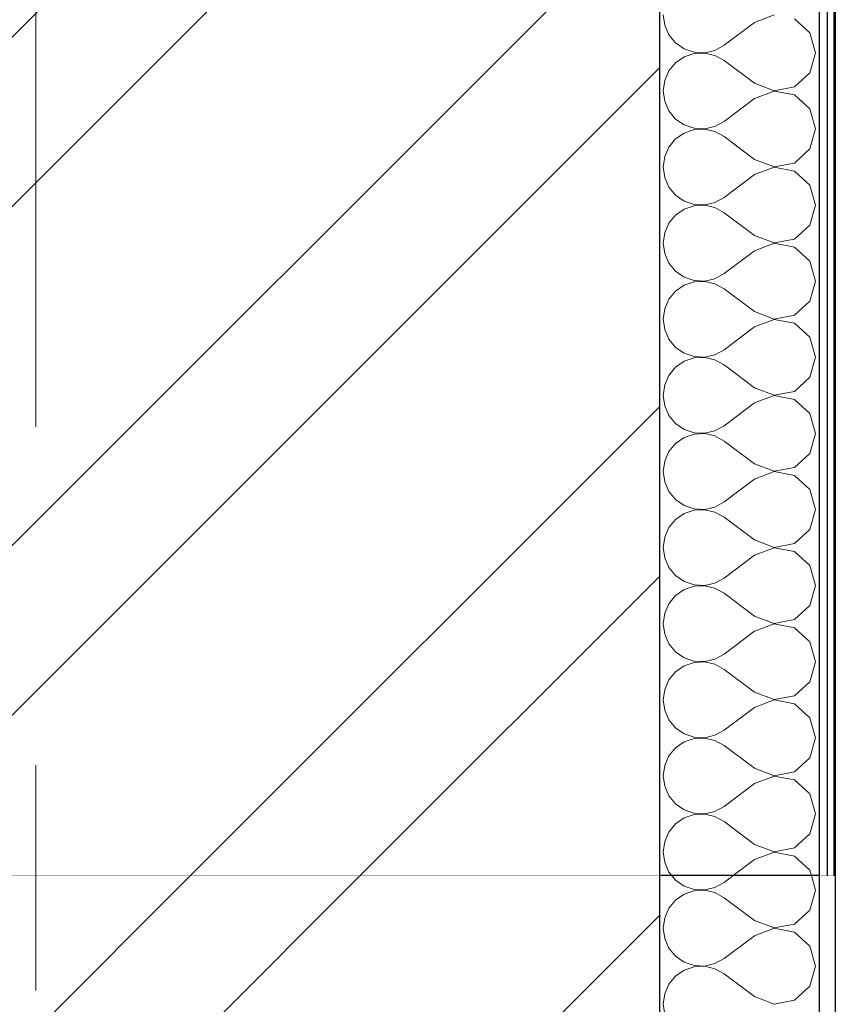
# Model space of a CAD drawing. Header units: millimetres. Extents: x -28821 to 130709, y -7627 to 10914.
# Tile 104 of 111: x 116245 to 116755, y 7903 to 8519. Entities that reach past the tile are written whole.
import ezdxf
from ezdxf.enums import TextEntityAlignment as Align

# ---------------------------------------------------------------- set-up
doc = ezdxf.new("R2010")
doc.units = ezdxf.units.MM
doc.header["$MEASUREMENT"] = 0
doc.set_wipeout_variables(frame=1)
doc.linetypes.add('Wipeout_Contour', pattern=[1000, 0, -1000])
doc.linetypes.add('Штрих-Штриховая', pattern=[1093.611073, 529.166651, -211.666656, 141.111112, -211.666656])
for name, color, linetype in [('Конструктив - Стены Несущие', 7, 'Continuous'), ('Новый_1_Конструктив-парапет', 7, 'Continuous'), ('Элемент Модели - Оси', 7, 'Continuous')]:
    doc.layers.add(name, color=color, linetype=linetype)
for name, color, linetype, lineweight in [('Конструктив - Стены Несущие_Ном._пера__101', 253, 'Continuous', 5), ('Конструктив - Стены Несущие_Ном._пера__21', 7, 'Continuous', 30), ('Новый_1_Конструктив-парапет_Ном._пера__101', 253, 'Continuous', 5), ('Новый_1_Конструктив-парапет_Ном._пера__21', 7, 'Continuous', 30), ('Элемент Модели - Оси_Ном._пера__1', 7, 'Continuous', 15), ('Элемент Модели - Оси_Ном._пера__2', 8, 'Continuous', 15)]:
    doc.layers.add(name, color=color, linetype=linetype, lineweight=lineweight)
doc.styles.add('СГЕНЕРИР_СТИЛЬ_1', font='arial.ttf')
pattern_1 = [(45, (90931.04, -2906.36), (-159.099, 159.099), []), (45, (90878, -2853.32), (-159.099, 159.099), [])]
pattern_2 = [(45, (90931.04, -2556.36), (-111.3693, 111.3693), [0, -105, 0, -157.5]), (110, (91281.04, -2556.36), (148.0016, 53.8682), [0, -77, 0, -133])]

# ---------------------------------------------------------------- blocks, each defined once
blk = doc.blocks.new('*X661', base_point=(90931.04, -2906.36))
at = {"layer": 'Конструктив - Стены Несущие_Ном._пера__101', "color": 253, "linetype": 'Continuous', "lineweight": 5}
for p, q in [((116653.12, 7983.64), (116655.45, 7980.83)), ((116655.45, 7980.83), (116660.86, 7977.11)), ((116680.05, 7976.18), (116685.8, 7979.36)), ((116691.51, 7983.64), (116685.8, 7979.36)), ((116742.94, 7974.6), (116740.37, 7983.64)), ((116660.86, 7972.08), (116655.45, 7968.36)), ((116660.86, 7977.11), (116667.09, 7975.01)), ((116667.09, 7974.18), (116660.86, 7972.08)), ((116667.09, 7975.01), (116673.65, 7974.69)), ((116673.65, 7974.5), (116667.09, 7974.18)), ((116673.65, 7974.69), (116680.05, 7976.18)), ((116680.05, 7973.01), (116673.65, 7974.5)), ((116685.8, 7969.83), (116680.05, 7973.01)), ((116739.39, 7962.08), (116742.94, 7974.6)), ((116655.45, 7968.36), (116651.26, 7963.3)), ((116704.85, 7955.55), (116685.8, 7969.83)), ((116651.26, 7963.3), (116648.61, 7957.29)), ((116729.78, 7953.3), (116739.39, 7962.08)), ((116648.61, 7957.29), (116647.7, 7950.79)), ((116704.85, 7955.55), (116716.99, 7950.88)), ((116716.99, 7950.88), (116729.78, 7953.3)), ((116647.7, 7950.79), (116648.61, 7944.28)), ((116716.99, 7950.69), (116704.85, 7946.02)), ((116729.78, 7948.27), (116716.99, 7950.69)), ((116739.39, 7939.49), (116729.78, 7948.27)), ((116648.61, 7944.28), (116651.26, 7938.27)), ((116704.85, 7946.02), (116685.8, 7931.74)), ((116651.26, 7938.27), (116655.45, 7933.21)), ((116742.94, 7926.98), (116739.39, 7939.49)), ((116655.45, 7933.21), (116660.86, 7929.49)), ((116660.86, 7929.49), (116667.09, 7927.39)), ((116673.65, 7927.07), (116680.05, 7928.56)), ((116680.05, 7928.56), (116685.8, 7931.74)), ((116660.86, 7924.46), (116655.45, 7920.74)), ((116667.09, 7926.56), (116660.86, 7924.46)), ((116667.09, 7927.39), (116673.65, 7927.07)), ((116673.65, 7926.88), (116667.09, 7926.56)), ((116680.05, 7925.39), (116673.65, 7926.88)), ((116685.8, 7922.21), (116680.05, 7925.39)), ((116739.39, 7914.46), (116742.94, 7926.98)), ((116655.45, 7920.74), (116651.26, 7915.68)), ((116704.85, 7907.93), (116685.8, 7922.21)), ((116651.26, 7915.68), (116648.61, 7909.67)), ((116729.78, 7905.68), (116739.39, 7914.46)), ((116648.61, 7909.67), (116647.7, 7903.17)), ((116704.85, 7907.93), (116716.99, 7903.26)), ((116716.99, 7903.26), (116729.78, 7905.68)), ((116647.7, 7903.17), (116648.61, 7896.66))]:
    blk.add_line(p, q, dxfattribs=at)
blk = doc.blocks.new('Элемент Разреза_569_3', base_point=(90931.04, -2906.36))
at = {"color": 254, "linetype": 'Wipeout_Contour', "lineweight": 0, "ltscale": 698598.557647}
blk.add_wipeout([(116005.32, 4643.64), (116645.32, 4643.64), (116645.32, 7983.64), (116017.32, 7983.64), (116017.32, 7838.64), (116005.32, 7838.64)], dxfattribs=at).dxf.layer = 'Конструктив - Стены Несущие'
at = {"color": 254, "linetype": 'Wipeout_Contour', "lineweight": 0, "ltscale": 467731.214146}
blk.add_wipeout([(116755.32, 7983.64), (116745.32, 7983.64), (116745.32, 4643.64), (116755.32, 4643.64)], dxfattribs=at).dxf.layer = 'Конструктив - Стены Несущие'
at = {"layer": 'Конструктив - Стены Несущие_Ном._пера__101', "linetype": 'Continuous', "lineweight": 5}
h = blk.add_hatch(dxfattribs=at)
h.set_pattern_fill('КИРПИЧ_01_0003', color=253, style=0, pattern_type=2)
h.set_pattern_definition(pattern_1)
h.paths.add_polyline_path([(116005.32, 4643.64), (116645.32, 4643.64), (116645.32, 7983.64), (116017.32, 7983.64), (116017.32, 7838.64), (116005.32, 7838.64)])
h = blk.add_hatch(dxfattribs=at)
h.set_pattern_fill('ШТУКАТУРКА__ГИПС_01_0003', color=253, style=0, pattern_type=2)
h.set_pattern_definition(pattern_2)
h.paths.add_polyline_path([(116755.32, 7983.64), (116745.32, 7983.64), (116745.32, 4643.64), (116755.32, 4643.64)])
at = {"layer": 'Конструктив - Стены Несущие_Ном._пера__21', "color": 7, "linetype": 'Continuous', "lineweight": 30}
blk.add_line((116755.32, 7983.64), (116755.32, 4643.64), dxfattribs=at)
at = {"color": 254, "linetype": 'Wipeout_Contour', "lineweight": 0, "ltscale": 467511.557597}
blk.add_wipeout([(116745.32, 7983.64), (116645.32, 7983.64), (116645.32, 4643.64), (116745.32, 4643.64)], dxfattribs=at).dxf.layer = 'Конструктив - Стены Несущие'
at = {"layer": 'Конструктив - Стены Несущие_Ном._пера__21', "color": 7, "linetype": 'Continuous', "lineweight": 30}
for p, q in [((116645.32, 7983.64), (116645.32, 4643.64)), ((116745.32, 7983.64), (116745.32, 4643.64))]:
    blk.add_line(p, q, dxfattribs=at)
at = {"layer": 'Конструктив - Стены Несущие_Ном._пера__21', "color": 7, "linetype": 'Continuous', "lineweight": 30, "flags": 128}
for points in [[(116645.32, 7983.64), (116135.32, 7983.64), (116035.32, 7983.64), (116025.32, 7983.64), (116023.32, 7983.64), (116019.32, 7983.64), (116017.32, 7983.64)], [(116755.32, 7983.64), (116754.32, 7983.64), (116750.32, 7983.64), (116745.32, 7983.64)]]:
    blk.add_lwpolyline(points, dxfattribs=at)
at = {"layer": 'Конструктив - Стены Несущие', "lineweight": 0}
blk.add_blockref('*X661', (90931.04, -2906.36), dxfattribs=at)
blk = doc.blocks.new('*X667', base_point=(90931.04, -2906.36))
at = {"layer": 'Новый_1_Конструктив-парапет_Ном._пера__101', "color": 253, "linetype": 'Continuous', "lineweight": 5}
for p, q in [((116647.7, 8522.21), (116648.61, 8515.71)), ((116716.99, 8522.12), (116704.85, 8517.45)), ((116648.61, 8515.71), (116651.26, 8509.7)), ((116704.85, 8517.45), (116685.8, 8503.17)), ((116739.39, 8510.92), (116729.78, 8519.7)), ((116651.26, 8509.7), (116655.45, 8504.64)), ((116742.94, 8498.41), (116739.39, 8510.92)), ((116655.45, 8504.64), (116660.86, 8500.92)), ((116680.05, 8499.99), (116685.8, 8503.17)), ((116660.86, 8495.89), (116655.45, 8492.17)), ((116660.86, 8500.92), (116667.09, 8498.82)), ((116667.09, 8497.99), (116660.86, 8495.89)), ((116667.09, 8498.82), (116673.65, 8498.5)), ((116673.65, 8498.31), (116667.09, 8497.99)), ((116673.65, 8498.5), (116680.05, 8499.99)), ((116680.05, 8496.82), (116673.65, 8498.31)), ((116685.8, 8493.64), (116680.05, 8496.82)), ((116739.39, 8485.89), (116742.94, 8498.41)), ((116655.45, 8492.17), (116651.26, 8487.11)), ((116704.85, 8479.36), (116685.8, 8493.64)), ((116651.26, 8487.11), (116648.61, 8481.1)), ((116729.78, 8477.11), (116739.39, 8485.89)), ((116648.61, 8481.1), (116647.7, 8474.6)), ((116704.85, 8479.36), (116716.99, 8474.69)), ((116716.99, 8474.69), (116729.78, 8477.11)), ((116647.7, 8474.6), (116648.61, 8468.09)), ((116716.99, 8474.5), (116704.85, 8469.83)), ((116729.78, 8472.08), (116716.99, 8474.5)), ((116739.39, 8463.3), (116729.78, 8472.08)), ((116648.61, 8468.09), (116651.26, 8462.08)), ((116704.85, 8469.83), (116685.8, 8455.55)), ((116651.26, 8462.08), (116655.45, 8457.02)), ((116742.94, 8450.79), (116739.39, 8463.3)), ((116655.45, 8457.02), (116660.86, 8453.3)), ((116660.86, 8453.3), (116667.09, 8451.2)), ((116673.65, 8450.88), (116680.05, 8452.37)), ((116680.05, 8452.37), (116685.8, 8455.55)), ((116660.86, 8448.27), (116655.45, 8444.55)), ((116667.09, 8450.37), (116660.86, 8448.27)), ((116667.09, 8451.2), (116673.65, 8450.88)), ((116673.65, 8450.69), (116667.09, 8450.37)), ((116680.05, 8449.2), (116673.65, 8450.69)), ((116685.8, 8446.02), (116680.05, 8449.2)), ((116704.85, 8431.74), (116685.8, 8446.02)), ((116739.39, 8438.27), (116742.94, 8450.79)), ((116655.45, 8444.55), (116651.26, 8439.49)), ((116651.26, 8439.49), (116648.61, 8433.48)), ((116729.78, 8429.49), (116739.39, 8438.27)), ((116648.61, 8433.48), (116647.7, 8426.98)), ((116704.85, 8431.74), (116716.99, 8427.07)), ((116716.99, 8427.07), (116729.78, 8429.49)), ((116647.7, 8426.98), (116648.61, 8420.47)), ((116704.85, 8422.21), (116685.8, 8407.93)), ((116716.99, 8426.88), (116704.85, 8422.21)), ((116729.78, 8424.46), (116716.99, 8426.88)), ((116739.39, 8415.68), (116729.78, 8424.46)), ((116648.61, 8420.47), (116651.26, 8414.46)), ((116742.94, 8403.17), (116739.39, 8415.68)), ((116651.26, 8414.46), (116655.45, 8409.4)), ((116655.45, 8409.4), (116660.86, 8405.68)), ((116660.86, 8405.68), (116667.09, 8403.58)), ((116667.09, 8403.58), (116673.65, 8403.26)), ((116673.65, 8403.07), (116667.09, 8402.75)), ((116673.65, 8403.26), (116680.05, 8404.75)), ((116680.05, 8401.58), (116673.65, 8403.07)), ((116680.05, 8404.75), (116685.8, 8407.93)), ((116739.39, 8390.65), (116742.94, 8403.17)), ((116655.45, 8396.93), (116651.26, 8391.87)), ((116660.86, 8400.65), (116655.45, 8396.93)), ((116667.09, 8402.75), (116660.86, 8400.65)), ((116685.8, 8398.41), (116680.05, 8401.58)), ((116704.85, 8384.12), (116685.8, 8398.41)), ((116651.26, 8391.87), (116648.61, 8385.86)), ((116729.78, 8381.87), (116739.39, 8390.65)), ((116648.61, 8385.86), (116647.7, 8379.36)), ((116647.7, 8379.36), (116648.61, 8372.85)), ((116704.85, 8384.12), (116716.99, 8379.45)), ((116716.99, 8379.26), (116704.85, 8374.6)), ((116716.99, 8379.45), (116729.78, 8381.87)), ((116729.78, 8376.84), (116716.99, 8379.26)), ((116648.61, 8372.85), (116651.26, 8366.84)), ((116704.85, 8374.6), (116685.8, 8360.31)), ((116739.39, 8368.07), (116729.78, 8376.84)), ((116651.26, 8366.84), (116655.45, 8361.78)), ((116742.94, 8355.55), (116739.39, 8368.07)), ((116655.45, 8361.78), (116660.86, 8358.06)), ((116680.05, 8357.13), (116685.8, 8360.31)), ((116660.86, 8358.06), (116667.09, 8355.96)), ((116667.09, 8355.13), (116660.86, 8353.03)), ((116667.09, 8355.96), (116673.65, 8355.64)), ((116673.65, 8355.45), (116667.09, 8355.13)), ((116673.65, 8355.64), (116680.05, 8357.13)), ((116680.05, 8353.96), (116673.65, 8355.45)), ((116685.8, 8350.79), (116680.05, 8353.96)), ((116739.39, 8343.03), (116742.94, 8355.55)), ((116655.45, 8349.31), (116651.26, 8344.26)), ((116660.86, 8353.03), (116655.45, 8349.31)), ((116704.85, 8336.5), (116685.8, 8350.79)), ((116651.26, 8344.26), (116648.61, 8338.24)), ((116729.78, 8334.25), (116739.39, 8343.03)), ((116648.61, 8338.24), (116647.7, 8331.74)), ((116704.85, 8336.5), (116716.99, 8331.83)), ((116647.7, 8331.74), (116648.61, 8325.23)), ((116716.99, 8331.64), (116704.85, 8326.98)), ((116716.99, 8331.83), (116729.78, 8334.25)), ((116729.78, 8329.22), (116716.99, 8331.64)), ((116739.39, 8320.45), (116729.78, 8329.22)), ((116648.61, 8325.23), (116651.26, 8319.22)), ((116704.85, 8326.98), (116685.8, 8312.69)), ((116651.26, 8319.22), (116655.45, 8314.16)), ((116742.94, 8307.93), (116739.39, 8320.45)), ((116655.45, 8314.16), (116660.86, 8310.44)), ((116680.05, 8309.51), (116685.8, 8312.69)), ((116660.86, 8305.42), (116655.45, 8301.69)), ((116660.86, 8310.44), (116667.09, 8308.34)), ((116667.09, 8307.51), (116660.86, 8305.42)), ((116667.09, 8308.34), (116673.65, 8308.03)), ((116673.65, 8307.83), (116667.09, 8307.51)), ((116673.65, 8308.03), (116680.05, 8309.51)), ((116680.05, 8306.35), (116673.65, 8307.83)), ((116685.8, 8303.17), (116680.05, 8306.35)), ((116739.39, 8295.41), (116742.94, 8307.93)), ((116655.45, 8301.69), (116651.26, 8296.64)), ((116704.85, 8288.88), (116685.8, 8303.17)), ((116651.26, 8296.64), (116648.61, 8290.63)), ((116729.78, 8286.63), (116739.39, 8295.41)), ((116648.61, 8290.63), (116647.7, 8284.12)), ((116704.85, 8288.88), (116716.99, 8284.22)), ((116716.99, 8284.22), (116729.78, 8286.63)), ((116647.7, 8284.12), (116648.61, 8277.61)), ((116716.99, 8284.02), (116704.85, 8279.36)), ((116729.78, 8281.61), (116716.99, 8284.02)), ((116739.39, 8272.83), (116729.78, 8281.61)), ((116648.61, 8277.61), (116651.26, 8271.6)), ((116704.85, 8279.36), (116685.8, 8265.07)), ((116651.26, 8271.6), (116655.45, 8266.54)), ((116742.94, 8260.31), (116739.39, 8272.83)), ((116655.45, 8266.54), (116660.86, 8262.82)), ((116660.86, 8262.82), (116667.09, 8260.72)), ((116673.65, 8260.41), (116680.05, 8261.89)), ((116680.05, 8261.89), (116685.8, 8265.07)), ((116660.86, 8257.8), (116655.45, 8254.08)), ((116667.09, 8259.9), (116660.86, 8257.8)), ((116667.09, 8260.72), (116673.65, 8260.41)), ((116673.65, 8260.21), (116667.09, 8259.9)), ((116680.05, 8258.73), (116673.65, 8260.21)), ((116685.8, 8255.55), (116680.05, 8258.73)), ((116704.85, 8241.26), (116685.8, 8255.55)), ((116739.39, 8247.79), (116742.94, 8260.31)), ((116651.26, 8249.02), (116648.61, 8243.01)), ((116655.45, 8254.08), (116651.26, 8249.02)), ((116648.61, 8243.01), (116647.7, 8236.5)), ((116729.78, 8239.01), (116739.39, 8247.79)), ((116704.85, 8241.26), (116716.99, 8236.6)), ((116716.99, 8236.6), (116729.78, 8239.01)), ((116647.7, 8236.5), (116648.61, 8229.99)), ((116704.85, 8231.74), (116685.8, 8217.45)), ((116716.99, 8236.4), (116704.85, 8231.74)), ((116729.78, 8233.99), (116716.99, 8236.4)), ((116739.39, 8225.21), (116729.78, 8233.99)), ((116648.61, 8229.99), (116651.26, 8223.98)), ((116742.94, 8212.69), (116739.39, 8225.21)), ((116651.26, 8223.98), (116655.45, 8218.92)), ((116655.45, 8218.92), (116660.86, 8215.2)), ((116660.86, 8215.2), (116667.09, 8213.11)), ((116667.09, 8212.28), (116660.86, 8210.18)), ((116667.09, 8213.11), (116673.65, 8212.79)), ((116673.65, 8212.59), (116667.09, 8212.28)), ((116673.65, 8212.79), (116680.05, 8214.27)), ((116680.05, 8211.11), (116673.65, 8212.59)), ((116680.05, 8214.27), (116685.8, 8217.45)), ((116739.39, 8200.17), (116742.94, 8212.69)), ((116655.45, 8206.46), (116651.26, 8201.4)), ((116660.86, 8210.18), (116655.45, 8206.46)), ((116685.8, 8207.93), (116680.05, 8211.11)), ((116704.85, 8193.64), (116685.8, 8207.93)), ((116651.26, 8201.4), (116648.61, 8195.39)), ((116729.78, 8191.39), (116739.39, 8200.17)), ((116648.61, 8195.39), (116647.7, 8188.88)), ((116704.85, 8193.64), (116716.99, 8188.98)), ((116647.7, 8188.88), (116648.61, 8182.37)), ((116716.99, 8188.79), (116704.85, 8184.12)), ((116716.99, 8188.98), (116729.78, 8191.39)), ((116729.78, 8186.37), (116716.99, 8188.79)), ((116648.61, 8182.37), (116651.26, 8176.36)), ((116704.85, 8184.12), (116685.8, 8169.83)), ((116739.39, 8177.59), (116729.78, 8186.37)), ((116651.26, 8176.36), (116655.45, 8171.31)), ((116742.94, 8165.07), (116739.39, 8177.59)), ((116655.45, 8171.31), (116660.86, 8167.59)), ((116680.05, 8166.65), (116685.8, 8169.83)), ((116660.86, 8167.59), (116667.09, 8165.49)), ((116667.09, 8164.66), (116660.86, 8162.56)), ((116667.09, 8165.49), (116673.65, 8165.17)), ((116673.65, 8164.98), (116667.09, 8164.66)), ((116673.65, 8165.17), (116680.05, 8166.65)), ((116680.05, 8163.49), (116673.65, 8164.98)), ((116685.8, 8160.31), (116680.05, 8163.49)), ((116739.39, 8152.55), (116742.94, 8165.07)), ((116655.45, 8158.84), (116651.26, 8153.78)), ((116660.86, 8162.56), (116655.45, 8158.84)), ((116704.85, 8146.02), (116685.8, 8160.31)), ((116651.26, 8153.78), (116648.61, 8147.77)), ((116729.78, 8143.78), (116739.39, 8152.55)), ((116648.61, 8147.77), (116647.7, 8141.26)), ((116704.85, 8146.02), (116716.99, 8141.36)), ((116647.7, 8141.26), (116648.61, 8134.76)), ((116716.99, 8141.17), (116704.85, 8136.5)), ((116716.99, 8141.36), (116729.78, 8143.78)), ((116729.78, 8138.75), (116716.99, 8141.17)), ((116739.39, 8129.97), (116729.78, 8138.75)), ((116648.61, 8134.76), (116651.26, 8128.74)), ((116704.85, 8136.5), (116685.8, 8122.21)), ((116651.26, 8128.74), (116655.45, 8123.69)), ((116742.94, 8117.45), (116739.39, 8129.97)), ((116655.45, 8123.69), (116660.86, 8119.97)), ((116660.86, 8119.97), (116667.09, 8117.87)), ((116680.05, 8119.04), (116685.8, 8122.21)), ((116660.86, 8114.94), (116655.45, 8111.22)), ((116667.09, 8117.04), (116660.86, 8114.94)), ((116667.09, 8117.87), (116673.65, 8117.55)), ((116673.65, 8117.36), (116667.09, 8117.04)), ((116673.65, 8117.55), (116680.05, 8119.04)), ((116680.05, 8115.87), (116673.65, 8117.36)), ((116685.8, 8112.69), (116680.05, 8115.87)), ((116739.39, 8104.94), (116742.94, 8117.45)), ((116655.45, 8111.22), (116651.26, 8106.16)), ((116704.85, 8098.41), (116685.8, 8112.69)), ((116651.26, 8106.16), (116648.61, 8100.15)), ((116729.78, 8096.16), (116739.39, 8104.94)), ((116648.61, 8100.15), (116647.7, 8093.64)), ((116704.85, 8098.41), (116716.99, 8093.74)), ((116716.99, 8093.74), (116729.78, 8096.16)), ((116647.7, 8093.64), (116648.61, 8087.14)), ((116704.85, 8088.88), (116685.8, 8074.6)), ((116716.99, 8093.55), (116704.85, 8088.88)), ((116729.78, 8091.13), (116716.99, 8093.55)), ((116739.39, 8082.35), (116729.78, 8091.13)), ((116648.61, 8087.14), (116651.26, 8081.13)), ((116651.26, 8081.13), (116655.45, 8076.07)), ((116742.94, 8069.83), (116739.39, 8082.35)), ((116655.45, 8076.07), (116660.86, 8072.35)), ((116660.86, 8072.35), (116667.09, 8070.25)), ((116667.09, 8070.25), (116673.65, 8069.93)), ((116673.65, 8069.93), (116680.05, 8071.42)), ((116680.05, 8071.42), (116685.8, 8074.6)), ((116660.86, 8067.32), (116655.45, 8063.6)), ((116667.09, 8069.42), (116660.86, 8067.32)), ((116673.65, 8069.74), (116667.09, 8069.42)), ((116680.05, 8068.25), (116673.65, 8069.74)), ((116685.8, 8065.07), (116680.05, 8068.25)), ((116704.85, 8050.79), (116685.8, 8065.07)), ((116739.39, 8057.32), (116742.94, 8069.83)), ((116651.26, 8058.54), (116648.61, 8052.53)), ((116655.45, 8063.6), (116651.26, 8058.54)), ((116648.61, 8052.53), (116647.7, 8046.02)), ((116729.78, 8048.54), (116739.39, 8057.32)), ((116647.7, 8046.02), (116648.61, 8039.52)), ((116704.85, 8050.79), (116716.99, 8046.12)), ((116716.99, 8045.93), (116704.85, 8041.26)), ((116716.99, 8046.12), (116729.78, 8048.54)), ((116729.78, 8043.51), (116716.99, 8045.93)), ((116648.61, 8039.52), (116651.26, 8033.51)), ((116704.85, 8041.26), (116685.8, 8026.98)), ((116739.39, 8034.73), (116729.78, 8043.51)), ((116651.26, 8033.51), (116655.45, 8028.45)), ((116742.94, 8022.21), (116739.39, 8034.73)), ((116655.45, 8028.45), (116660.86, 8024.73)), ((116660.86, 8024.73), (116667.09, 8022.63)), ((116667.09, 8021.8), (116660.86, 8019.7)), ((116667.09, 8022.63), (116673.65, 8022.31)), ((116673.65, 8022.12), (116667.09, 8021.8)), ((116673.65, 8022.31), (116680.05, 8023.8)), ((116680.05, 8020.63), (116673.65, 8022.12)), ((116680.05, 8023.8), (116685.8, 8026.98)), ((116739.39, 8009.7), (116742.94, 8022.21)), ((116655.45, 8015.98), (116651.26, 8010.92)), ((116660.86, 8019.7), (116655.45, 8015.98)), ((116685.8, 8017.45), (116680.05, 8020.63)), ((116704.85, 8003.17), (116685.8, 8017.45)), ((116651.26, 8010.92), (116648.61, 8004.91)), ((116729.78, 8000.92), (116739.39, 8009.7)), ((116648.61, 8004.91), (116647.7, 7998.41)), ((116704.85, 8003.17), (116716.99, 7998.5)), ((116647.7, 7998.41), (116648.61, 7991.9)), ((116716.99, 7998.31), (116704.85, 7993.64)), ((116716.99, 7998.5), (116729.78, 8000.92)), ((116729.78, 7995.89), (116716.99, 7998.31)), ((116648.61, 7991.9), (116651.26, 7985.89)), ((116704.85, 7993.64), (116691.51, 7983.64)), ((116739.39, 7987.11), (116729.78, 7995.89)), ((116651.26, 7985.89), (116653.12, 7983.64)), ((116740.37, 7983.64), (116739.39, 7987.11))]:
    blk.add_line(p, q, dxfattribs=at)
blk = doc.blocks.new('Элемент Разреза_573_3', base_point=(90931.04, -2906.36))
at = {"color": 254, "linetype": 'Wipeout_Contour', "lineweight": 0, "ltscale": 583917.250904}
blk.add_wipeout([(116135.32, 9533.64), (116135.32, 7983.64), (116645.32, 7983.64), (116645.32, 9478.9), (116645.32, 9533.64)], dxfattribs=at).dxf.layer = 'Новый_1_Конструктив-парапет'
at = {"color": 254, "linetype": 'Wipeout_Contour', "lineweight": 0, "ltscale": 468332.862061}
blk.add_wipeout([(116754.32, 9478.9), (116754.32, 7983.64), (116755.32, 7983.64), (116755.32, 9478.9)], dxfattribs=at).dxf.layer = 'Новый_1_Конструктив-парапет'
at = {"layer": 'Новый_1_Конструктив-парапет_Ном._пера__101', "linetype": 'Continuous', "lineweight": 5}
h = blk.add_hatch(dxfattribs=at)
h.set_pattern_fill('КИРПИЧ_01_0003', color=253, style=0, pattern_type=2)
h.set_pattern_definition(pattern_1)
h.paths.add_polyline_path([(116135.32, 9533.64), (116135.32, 7983.64), (116645.32, 7983.64), (116645.32, 9478.9), (116645.32, 9533.64)])
at = {"color": 254, "linetype": 'Wipeout_Contour', "lineweight": 0, "ltscale": 468322.890101}
blk.add_wipeout([(116750.32, 9478.9), (116750.32, 7983.64), (116754.32, 7983.64), (116754.32, 9478.9)], dxfattribs=at).dxf.layer = 'Новый_1_Конструктив-парапет'
at = {"layer": 'Новый_1_Конструктив-парапет_Ном._пера__101', "linetype": 'Continuous', "lineweight": 5}
h = blk.add_hatch(dxfattribs=at)
h.set_pattern_fill('ШТУКАТУРКА__ГИПС_01_0003', color=253, style=0, pattern_type=2)
h.set_pattern_definition(pattern_2)
h.paths.add_polyline_path([(116750.32, 9478.9), (116750.32, 7983.64), (116754.32, 7983.64), (116754.32, 9478.9)])
at = {"layer": 'Новый_1_Конструктив-парапет_Ном._пера__21', "color": 7, "linetype": 'Continuous', "lineweight": 30}
for p, q in [((116754.32, 9478.9), (116754.32, 7983.64)), ((116755.32, 9478.9), (116755.32, 7983.64))]:
    blk.add_line(p, q, dxfattribs=at)
at = {"color": 254, "linetype": 'Wipeout_Contour', "lineweight": 0, "ltscale": 468304.940587}
blk.add_wipeout([(116745.32, 9478.9), (116745.32, 7983.64), (116750.32, 7983.64), (116750.32, 9478.9)], dxfattribs=at).dxf.layer = 'Новый_1_Конструктив-парапет'
at = {"layer": 'Новый_1_Конструктив-парапет_Ном._пера__101', "linetype": 'Continuous', "lineweight": 5}
h = blk.add_hatch(dxfattribs=at)
h.set_pattern_fill('ШТУКАТУРКА__ГИПС_01_0003', color=253, style=0, pattern_type=2)
h.set_pattern_definition(pattern_2)
h.paths.add_polyline_path([(116745.32, 9478.9), (116745.32, 7983.64), (116750.32, 7983.64), (116750.32, 9478.9)])
at = {"layer": 'Новый_1_Конструктив-парапет_Ном._пера__21', "color": 7, "linetype": 'Continuous', "lineweight": 30}
blk.add_line((116750.32, 9478.9), (116750.32, 7983.64), dxfattribs=at)
at = {"color": 254, "linetype": 'Wipeout_Contour', "lineweight": 0, "ltscale": 468095.530057}
blk.add_wipeout([(116645.32, 9478.9), (116645.32, 7983.64), (116745.32, 7983.64), (116745.32, 9478.9)], dxfattribs=at).dxf.layer = 'Новый_1_Конструктив-парапет'
at = {"layer": 'Новый_1_Конструктив-парапет_Ном._пера__21', "color": 7, "linetype": 'Continuous', "lineweight": 30}
for p, q in [((116745.32, 9478.9), (116745.32, 7983.64)), ((116745.32, 7983.64), (116645.32, 7983.64))]:
    blk.add_line(p, q, dxfattribs=at)
at = {"layer": 'Новый_1_Конструктив-парапет_Ном._пера__21', "color": 7, "linetype": 'Continuous', "lineweight": 30, "flags": 128}
blk.add_lwpolyline([(116645.32, 9533.64), (116645.32, 9528.9), (116645.32, 9478.9), (116645.32, 7983.64)], dxfattribs=at)
at = {"layer": 'Новый_1_Конструктив-парапет', "lineweight": 0}
blk.add_blockref('*X667', (90931.04, -2906.36), dxfattribs=at)
blk = doc.blocks.new('Стандартный Маркер Сетки[48]_3', base_point=(116255.32, 9593.61))
at = {"layer": 'Элемент Модели - Оси_Ном._пера__2', "color": 8, "linetype": 'Штрих-Штриховая', "lineweight": 15}
blk.add_line((116255.32, 8793.61), (116255.32, -5106.36), dxfattribs=at)
at = {"layer": 'Элемент Модели - Оси_Ном._пера__1', "color": 7, "lineweight": 15, "style": 'СГЕНЕРИР_СТИЛЬ_1'}
blk.add_attdef('AC_MarkerText_1', text='', height=350, rotation=360, dxfattribs=at).set_placement((116255.32, -6206.36), align=Align.TOP_CENTER)
blk = doc.blocks.new('Стандартный Маркер Сетки[49]_3', base_point=(116255.32, 9593.61))
at = {"layer": 'Элемент Модели - Оси_Ном._пера__2', "color": 8, "linetype": 'Штрих-Штриховая', "lineweight": 15}
blk.add_line((116255.32, 8793.61), (116255.32, -5106.36), dxfattribs=at)
at = {"layer": 'Элемент Модели - Оси_Ном._пера__1', "color": 7, "lineweight": 15, "style": 'СГЕНЕРИР_СТИЛЬ_1'}
blk.add_attdef('AC_MarkerText_1', text='', height=350, rotation=360, dxfattribs=at).set_placement((116255.32, -6206.36), align=Align.TOP_CENTER)

msp = doc.modelspace()

# ---------------------------------------------------------------- block references
at = {"layer": 'Конструктив - Стены Несущие', "lineweight": 0}
msp.add_blockref('Элемент Разреза_569_3', (90931.04, -2906.36), dxfattribs=at)

# ---------------------------------------------------------------- next in the draw order: block references
at = {"layer": 'Новый_1_Конструктив-парапет', "lineweight": 0}
msp.add_blockref('Элемент Разреза_573_3', (90931.04, -2906.36), dxfattribs=at)

# ---------------------------------------------------------------- next in the draw order: block references
at = {"layer": 'Элемент Модели - Оси', "color": 8, "linetype": 'Continuous', "lineweight": 15}
for name in ['Стандартный Маркер Сетки[48]_3', 'Стандартный Маркер Сетки[49]_3']:
    msp.add_blockref(name, (116255.32, 9593.61), dxfattribs=at)

doc.saveas('drawing.dxf')
